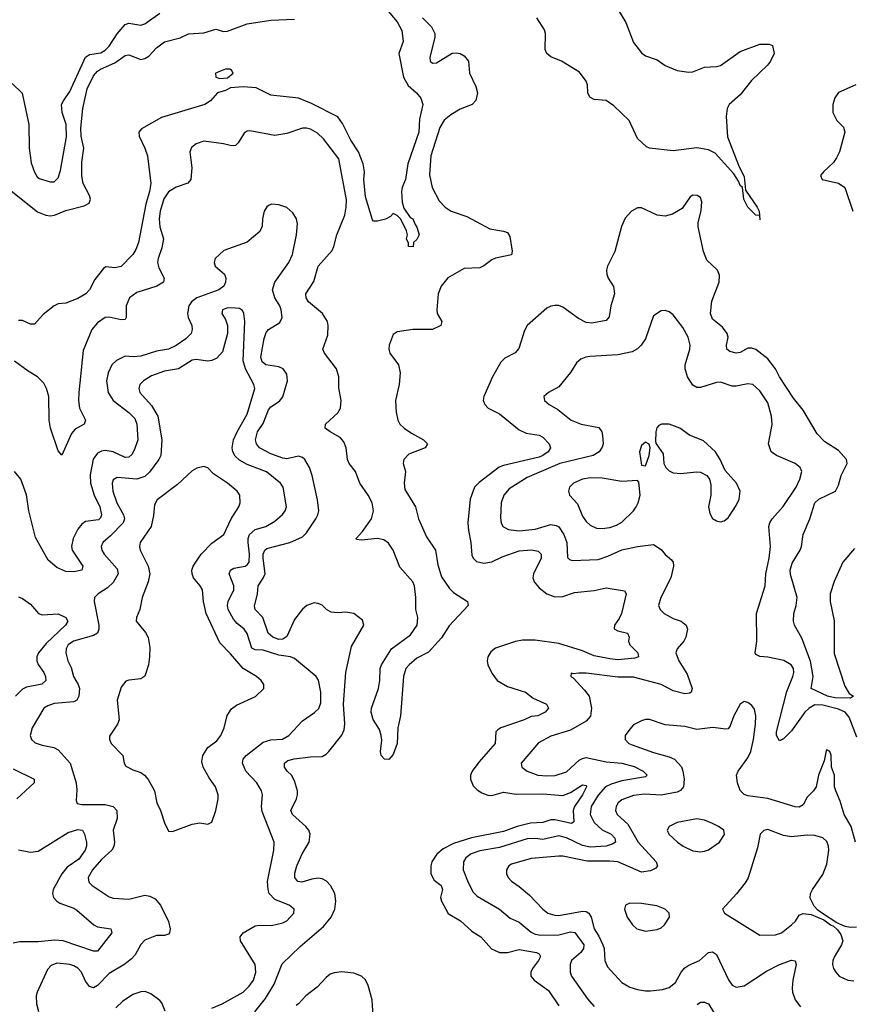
# Model space of a CAD drawing. Header units: inches. Extents: x 1843162 to 1959474, y 907081 to 1016326.
# Tile 147 of 256: x 1880876 to 1885099, y 971708 to 976701. Entities that reach past the tile are written whole.
import ezdxf

# ---------------------------------------------------------------- set-up
doc = ezdxf.new("R2010")
doc.units = ezdxf.units.IN
doc.header["$MEASUREMENT"] = 0
doc.layers.add('B8987', color=7, linetype='Continuous')

msp = doc.modelspace()

# ---------------------------------------------------------------- linework, layer by layer
at = {"layer": 'B8987', "color": 5}
for points, elevation in [([(1880837.7, 976377.7), (1880888.3, 976328.3), (1880922.2, 976170), (1880924.2, 976050), (1880934.5, 975974.5), (1880950, 975928.2), (1880963.8, 975903.8), (1880975.1, 975895.1), (1881030, 975879), (1881050, 975878.7), (1881070, 975898), (1881083.3, 975936.7), (1881113.5, 976106.5), (1881110.9, 976170), (1881091.3, 976230), (1881088.1, 976270), (1881097, 976290), (1881130, 976336.9), (1881210, 976510.1), (1881230, 976524.8), (1881287.2, 976532.8), (1881310, 976545.5), (1881330, 976566.8), (1881370, 976629.5), (1881410, 976675.8), (1881430, 976683.5), (1881490, 976672.5), (1881510, 976679.4), (1881586.3, 976733.7)], 480), ([(1882726.7, 976766.7), (1882790.6, 976690), (1882814.4, 976645.6), (1882821.1, 976590), (1882799.7, 976530), (1882822.8, 976410), (1882846.6, 976366.6), (1882888, 976330), (1882910, 976302.8), (1882921.3, 976270), (1882903.2, 976196.8), (1882900.9, 976130), (1882844, 975970), (1882832.1, 975890), (1882815.3, 975850), (1882811.7, 975830), (1882816, 975776), (1882824.9, 975744.9), (1882857, 975697), (1882870.3, 975690), (1882881.3, 975661.3), (1882890.7, 975649.3), (1882902, 975610), (1882890, 975586), (1882874, 975570), (1882871.6, 975548.4), (1882848, 975550), (1882847.3, 975567.3), (1882838, 975590), (1882842, 975610), (1882838, 975630), (1882808.9, 975688.9), (1882790, 975708), (1882770, 975718), (1882756.9, 975703.1), (1882731.1, 975688.9), (1882690, 975679), (1882670, 975679), (1882665.1, 975685.1), (1882630, 975802), (1882622, 975890), (1882625.1, 975930), (1882618.3, 975970), (1882594.8, 976030), (1882555.7, 976090), (1882513.8, 976173.8), (1882488.7, 976208.7), (1882355.6, 976275.6), (1882290, 976303), (1882150, 976318.4), (1882074.9, 976354.9), (1882010, 976360.4), (1881945.6, 976354.4), (1881918.9, 976341.1), (1881879.1, 976330), (1881843, 976290), (1881814.8, 976270), (1881594.5, 976205.5), (1881492.7, 976147.3), (1881480.4, 976130), (1881481.1, 976110), (1881510.3, 976050), (1881523.8, 976010), (1881540.7, 975870), (1881534.4, 975830), (1881515.1, 975764.8), (1881479, 975570), (1881465.1, 975534.9), (1881450, 975509.4), (1881390, 975449.4), (1881358.4, 975441.6), (1881313, 975447), (1881300.3, 975439.7), (1881256.2, 975383.8), (1881230.4, 975330), (1881210.5, 975310), (1881170, 975287.6), (1881110, 975263.7), (1881070, 975259), (1881050, 975249.2), (1880994.9, 975205.1), (1880950, 975156), (1880930, 975157), (1880890, 975175.1), (1880870, 975175.6)], 460), ([(1883910.8, 976750), (1883950, 976686.9), (1883990, 976584.4), (1884030, 976532.7), (1884050, 976517.8), (1884110, 976496.9), (1884149.1, 976469.1), (1884210, 976442.5), (1884270, 976434.2), (1884290, 976436.8), (1884350, 976460.5), (1884410, 976462.8), (1884430, 976467.9), (1884530, 976539.8), (1884630, 976576), (1884676.7, 976576.7), (1884694.8, 976570), (1884703.1, 976530), (1884683.7, 976490), (1884668.5, 976470), (1884587.6, 976392.4), (1884530, 976318.9), (1884474, 976270), (1884464.3, 976250), (1884459.8, 976210), (1884466.3, 976106.3), (1884522.2, 975962.2), (1884550, 975904), (1884556.7, 975836.7), (1884617.1, 975750), (1884626.8, 975730), (1884628.4, 975708.4)], 480), ([(1880832.8, 975832.8), (1880965.6, 975725.6), (1881008.9, 975708.9), (1881030, 975705.6), (1881051.4, 975708.6), (1881110, 975733.6), (1881202.9, 975757.1), (1881227.6, 975770), (1881234.6, 975790), (1881229.8, 975810), (1881198.2, 975870), (1881190, 975908.7), (1881190, 975978), (1881200.7, 976050), (1881187.4, 976110), (1881185.2, 976150), (1881196.4, 976250), (1881217.3, 976350), (1881250, 976415.6), (1881270, 976439.8), (1881285.1, 976450), (1881358.4, 976481.6), (1881410, 976519.1), (1881430, 976522), (1881490, 976499), (1881510, 976503.5), (1881530, 976515.9), (1881570, 976558.3), (1881610, 976588.8), (1881690, 976608.5), (1881731.1, 976628.9), (1881810, 976634.2), (1881870, 976652.2), (1881910, 976641.6), (1881930, 976641.7), (1882030, 976679.1), (1882150, 976698.8), (1882270, 976702.7)], 460), ([(1882919.6, 976710), (1882964.3, 976664.3), (1882980.7, 976630), (1882981.3, 976610), (1882956, 976510), (1882957.6, 976490), (1882970, 976479.5), (1882990, 976482.7), (1883070, 976530.3), (1883090, 976532.9), (1883110, 976528.9), (1883130, 976517.4), (1883151.6, 976490), (1883156.8, 976430), (1883190, 976362.7), (1883197.5, 976330), (1883190, 976291.6), (1883171.5, 976270), (1883110, 976246.3), (1883062.1, 976217.9), (1883029.3, 976190.7), (1883006.3, 976153.7), (1882961.8, 976010), (1882953.9, 975913.9), (1882967.8, 975850), (1883002.8, 975782.8), (1883034.4, 975750), (1883064.4, 975730), (1883143.2, 975703.2), (1883260.7, 975640.7), (1883330, 975628.4), (1883350, 975620.8), (1883361.3, 975601.3), (1883373.6, 975526.4), (1883370, 975508.6), (1883290, 975492.2), (1883270, 975483.7), (1883230, 975453), (1883210, 975443.2), (1883130, 975439.1), (1883047.9, 975392.1), (1883013.7, 975350), (1882998.2, 975310), (1882991.3, 975230), (1882994, 975210), (1883017, 975170), (1883011.6, 975150), (1882970.1, 975129.9), (1882870, 975130.5), (1882790, 975117.8), (1882770, 975103.5), (1882749.6, 975050.4), (1882748.1, 975030), (1882753.5, 975010), (1882796.6, 974950), (1882805.4, 974910), (1882800.8, 974850), (1882782.6, 974770), (1882785.5, 974710), (1882793.1, 974670), (1882804.7, 974650), (1882825.2, 974630), (1882863.2, 974603.2), (1882923.7, 974570), (1882944.4, 974550), (1882933, 974530), (1882850, 974496.8), (1882823.5, 974470), (1882821.4, 974450), (1882832.2, 974410), (1882825.5, 974350), (1882830, 974319), (1882883.9, 974230), (1882899.3, 974170), (1882939, 974079), (1882985.5, 974010), (1882996.4, 973936.4), (1883015.2, 973875.2), (1883055.9, 973815.9), (1883075.7, 973795.7), (1883146.7, 973750), (1883150.3, 973730), (1883053.6, 973626.4), (1883014.7, 973565.3), (1882950, 973493.7), (1882890, 973462.4), (1882850.6, 973429.4), (1882835, 973410), (1882823, 973370), (1882806.9, 973170), (1882793.2, 973110), (1882790.2, 973029.8), (1882770, 972975.3), (1882748.4, 972948.4), (1882726, 972950), (1882708.9, 972968.9), (1882705.2, 972990), (1882712.1, 973047.9), (1882709.8, 973070), (1882700.6, 973100.6), (1882668.2, 973151.8), (1882658.3, 973190), (1882660.2, 973210), (1882695.8, 973310), (1882701.9, 973350), (1882703.4, 973410), (1882710.6, 973430), (1882761.1, 973510), (1882858.5, 973581.5), (1882891.6, 973630), (1882895.9, 973670), (1882885.9, 973710), (1882885.9, 973770), (1882878.1, 973830), (1882870.7, 973850), (1882803.7, 973923.7), (1882770, 974011.1), (1882746.2, 974046.2), (1882722.3, 974062.3), (1882690, 974069.3), (1882610, 974061.5), (1882584.7, 974064.7), (1882582, 974070), (1882614.3, 974105.7), (1882659.8, 974170), (1882669.9, 974210), (1882663.9, 974250), (1882643.4, 974290), (1882600.4, 974350), (1882579, 974410), (1882546.4, 974450), (1882538.7, 974470), (1882532.5, 974530), (1882520.7, 974560.7), (1882501.5, 974581.5), (1882451.1, 974610), (1882425.6, 974630), (1882427.6, 974650), (1882490, 974707.2), (1882502.5, 974730), (1882506.8, 974770), (1882493.9, 974833.9), (1882494, 974890), (1882482.3, 974930), (1882421.3, 975010), (1882414, 975030), (1882438.6, 975101.4), (1882440.6, 975150), (1882436.5, 975170), (1882411.2, 975211.2), (1882340.6, 975270), (1882328.1, 975290), (1882326.4, 975310), (1882367.2, 975372.8), (1882390.3, 975450), (1882460.1, 975530), (1882468.9, 975550), (1882483.6, 975610), (1882524.9, 975710), (1882532.5, 975750), (1882533.6, 975786.4), (1882494.3, 975994.3), (1882416.5, 976096.5), (1882385.5, 976125.5), (1882350, 976145), (1882330, 976150.5), (1882309.6, 976150.4), (1882230, 976123.7), (1882170, 976113.9), (1882042.6, 976137.4), (1882030, 976135.8), (1882014.5, 976125.5), (1881984.1, 976075.9), (1881970, 976062.3), (1881950, 976061.4), (1881910, 976071.6), (1881810, 976084.1), (1881770, 976070.7), (1881747.7, 976052.3), (1881739.3, 976030), (1881748.4, 975950), (1881743.9, 975890), (1881728, 975872), (1881668.8, 975851.2), (1881630, 975827.2), (1881607.4, 975792.6), (1881588.5, 975730), (1881583.5, 975690), (1881586.3, 975650), (1881605.4, 975590), (1881596.7, 975543.3), (1881577.6, 975490), (1881575, 975470), (1881581.7, 975441.7), (1881608.7, 975390), (1881604.7, 975370), (1881571.3, 975350), (1881470, 975317), (1881431.9, 975290), (1881416.3, 975250), (1881415.2, 975190), (1881410, 975180.5), (1881390, 975178), (1881330, 975192.1), (1881310, 975190.5), (1881270, 975164), (1881241.6, 975130), (1881197.5, 975022.5), (1881175.7, 974810), (1881174.6, 974770), (1881179.8, 974730), (1881209.3, 974670), (1881202.8, 974650), (1881156.5, 974623.5), (1881138.1, 974601.9), (1881090, 974493.2), (1881070, 974515.1), (1881031.7, 974630), (1881025.3, 974670), (1881023, 974790), (1881011.6, 974830), (1880997.5, 974857.5), (1880965.8, 974890), (1880918.5, 974918.5), (1880850, 974969.2)], 480), ([(1884628.4, 975708.4), (1884610, 975709.2), (1884569.6, 975750), (1884548.7, 975790), (1884542.7, 975850), (1884530, 975859.5), (1884522.1, 975882.1), (1884498.6, 975918.6), (1884403, 976023), (1884370, 976041.4), (1884311.1, 976051.1), (1884190, 976035), (1884070, 976048.8), (1884055.3, 976055.3), (1884010, 976098.7), (1883966.6, 976190), (1883890, 976264.7), (1883850, 976291.7), (1883790, 976295.8), (1883768.6, 976308.6), (1883757.4, 976330), (1883755.5, 976370), (1883748.9, 976388.9), (1883715, 976435), (1883623.7, 976490), (1883570, 976511.6), (1883549.3, 976529.3), (1883541.1, 976550), (1883542.6, 976630), (1883537.8, 976650), (1883498.6, 976710)], 480), ([(1885117.4, 976370), (1885029.3, 976330.7), (1885010, 976303.7), (1885000.7, 976270), (1885000.2, 976230), (1885020.2, 976190), (1885055.1, 976155.1), (1885061.6, 976130), (1885034.3, 976030), (1885019.4, 976000.6), (1885003.7, 975976.3), (1884952.4, 975930), (1884937.1, 975910), (1884946.8, 975890), (1885030, 975871.4), (1885061.1, 975850), (1885102, 975730)], 520), ([(1885110, 974018.9), (1885050.7, 973949.3), (1885007.9, 973852.1), (1884987.5, 973790), (1884986.8, 973750), (1885007.4, 973652.6), (1885007.1, 973487.1), (1885060.7, 973320.7), (1885083.9, 973283.9), (1885104.9, 973270), (1885090, 973260.5), (1885010, 973261.3), (1884973.5, 973270), (1884889.9, 973309.9), (1884899.9, 973370), (1884887.3, 973447.3), (1884843.9, 973563.9), (1884806.8, 973630), (1884801.3, 973650), (1884802.8, 973690), (1884814.6, 973730), (1884819.9, 973770), (1884786.5, 973886.5), (1884783.7, 973910), (1884795, 973945), (1884834.7, 974010), (1884842.3, 974030), (1884850.4, 974090), (1884883.5, 974170), (1884909.5, 974250), (1884930, 974269), (1885014.7, 974310), (1885030, 974340.3), (1885042.1, 974390), (1885072.5, 974450), (1885069.3, 974470), (1885030, 974516), (1884960.4, 974560.4), (1884920.5, 974600.5), (1884850, 974720.9), (1884800.7, 974780.7), (1884729.9, 974889.9), (1884709.9, 974930), (1884670, 974981.2), (1884610, 975028.5), (1884590, 975034.6), (1884570, 975034.4), (1884530, 975013.7), (1884510, 975009.9), (1884477.4, 975017.4), (1884462, 975030), (1884461.3, 975050), (1884469.9, 975090), (1884463.9, 975110), (1884441, 975141), (1884390, 975182.8), (1884379.5, 975210), (1884386, 975274), (1884424, 975370), (1884425.6, 975405.6), (1884415.1, 975430), (1884361.5, 975481.5), (1884344.6, 975524.6), (1884317.2, 975650), (1884316.8, 975670), (1884332.7, 975732.7), (1884336.6, 975776.6), (1884330, 975798.4), (1884312.7, 975810), (1884290, 975811.1), (1884277.2, 975802.8), (1884236.5, 975743.5), (1884186.3, 975713.7), (1884150, 975705.2), (1884110, 975708.7), (1884030, 975746.2), (1884010, 975746.8), (1883978.7, 975730), (1883946.2, 975693.8), (1883928.5, 975651.5), (1883894.5, 975525.5), (1883857.3, 975450), (1883852.6, 975430), (1883853.8, 975410), (1883861.5, 975390), (1883887.5, 975347.5), (1883893, 975310), (1883874.2, 975250), (1883866.7, 975193.3), (1883850, 975174.7), (1883777.8, 975162.2), (1883750, 975165.3), (1883710, 975185.8), (1883630, 975242.4), (1883610, 975250.7), (1883590, 975251.9), (1883570, 975248.3), (1883550, 975237.4), (1883450, 975149.6), (1883436, 975124), (1883407.5, 975032.5), (1883389.2, 975010.8), (1883335.8, 974984.2), (1883315.9, 974964.1), (1883273.8, 974890), (1883230.3, 974790), (1883227, 974770), (1883234.4, 974750), (1883252.7, 974730), (1883310, 974702), (1883410, 974620.6), (1883444.2, 974604.2), (1883510, 974593.8), (1883530, 974583.6), (1883561.5, 974550), (1883567.9, 974530), (1883557.2, 974510), (1883530.2, 974490), (1883510, 974481.5), (1883330, 974439.9), (1883308.6, 974431.4), (1883205.7, 974354.3), (1883182.6, 974330), (1883160.2, 974270), (1883148.6, 974150), (1883151.8, 974110), (1883164.6, 974050), (1883170, 973984.9), (1883175.5, 973970), (1883192.7, 973952.7), (1883230, 973944), (1883270, 973952.2), (1883322.7, 973977.3), (1883410, 974006.5), (1883472.2, 974012.2), (1883506.1, 974006.1), (1883520.6, 973990), (1883521.1, 973970), (1883482, 973890), (1883479.3, 973870), (1883485.6, 973850), (1883510, 973819.2), (1883549, 973790), (1883590, 973774.8), (1883630, 973776.1), (1883690, 973796.6), (1883790, 973805.6), (1883850, 973819.7), (1883944.4, 973804.4), (1883951.6, 973790), (1883927.7, 973690), (1883916.7, 973663.3), (1883892.2, 973630), (1883891.6, 973611.6), (1883910, 973601), (1883959.3, 973590), (1883967.7, 973570), (1883964.5, 973550), (1883971.2, 973530), (1884011.9, 973490), (1884014.6, 973470), (1883996.6, 973463.4), (1883910, 973455.3), (1883870, 973458.8), (1883790, 973474.4), (1883730, 973499.6), (1883610, 973537.1), (1883490, 973554.8), (1883426.5, 973553.5), (1883390, 973547.9), (1883290, 973514), (1883265.4, 973494.6), (1883250.9, 973469.1), (1883247.8, 973450), (1883250.9, 973430), (1883270, 973387.7), (1883296.9, 973350), (1883350, 973319.2), (1883441.3, 973290), (1883479.5, 973259.5), (1883547.3, 973230), (1883557.6, 973210), (1883540.4, 973190), (1883504, 973170), (1883470, 973167.3), (1883435.5, 973150), (1883316.4, 973110), (1883300.6, 973099.4), (1883291.6, 973090), (1883288, 973030), (1883204.2, 972935.8), (1883170.1, 972890), (1883162.3, 972870), (1883161.7, 972850), (1883176.1, 972816.1), (1883195.8, 972795.8), (1883220.1, 972780.1), (1883250, 972768.3), (1883270, 972767), (1883330, 972783.5), (1883394.1, 972774.1), (1883530, 972775.4), (1883630, 972766.3), (1883670, 972781.4), (1883730, 972820.6), (1883750, 972817.3), (1883751.1, 972810), (1883730.9, 972770), (1883689.7, 972710), (1883682.9, 972690), (1883686.3, 972633.7), (1883675.4, 972624.6), (1883590, 972643.5), (1883570, 972643), (1883530, 972629.9), (1883466, 972626), (1883399.1, 972610), (1883330, 972584.8), (1883167.4, 972552.6), (1883076.8, 972523.2), (1883023.1, 972496.9), (1882991.4, 972468.6), (1882966.6, 972430), (1882960.9, 972410), (1882961.7, 972370), (1882977.8, 972337.8), (1883014, 972310), (1883021, 972290), (1883010.8, 972250), (1883014.6, 972230), (1883048.7, 972168.7), (1883111.2, 972131.2), (1883170, 972079), (1883215.3, 972050), (1883268.9, 971988.9), (1883310, 971970.2), (1883350, 971971), (1883410, 971985.4), (1883497.3, 971970), (1883510, 971963.1), (1883517.6, 971950), (1883508.1, 971930), (1883477.2, 971890), (1883468.3, 971870), (1883468.3, 971850), (1883484.9, 971830), (1883557.9, 971777.9), (1883610, 971700.2)], 520), ([(1882068.5, 971670), (1882122.6, 971737.4), (1882166.1, 971810), (1882207, 971913), (1882298.5, 972001.5), (1882416.9, 972103.1), (1882455.8, 972150), (1882473.9, 972190), (1882479, 972230), (1882474.2, 972270), (1882452.9, 972310), (1882432.4, 972332.4), (1882410, 972344), (1882390, 972348.2), (1882357, 972343), (1882306.5, 972326.5), (1882287.2, 972330), (1882271.6, 972350), (1882272.1, 972372.1), (1882281.6, 972410), (1882308.7, 972471.3), (1882344, 972530), (1882349.1, 972570), (1882341.7, 972590), (1882326.9, 972610), (1882259.3, 972670), (1882251.6, 972690), (1882279, 972750), (1882285.5, 972770), (1882285.5, 972790), (1882270, 972840.5), (1882254.9, 972870), (1882232.3, 972890), (1882218.9, 972910), (1882219.3, 972930), (1882236.6, 972943.4), (1882267.1, 972952.9), (1882350, 972963.3), (1882410, 972963.8), (1882430, 972975.5), (1882443.8, 972990), (1882510, 973073.1), (1882520.8, 973099.2), (1882525.4, 973130), (1882518.2, 973230), (1882530.4, 973390), (1882558.1, 973521.9), (1882621.1, 973630), (1882615, 973655), (1882570, 973689.7), (1882530, 973696.8), (1882490, 973692.8), (1882456.2, 973696.2), (1882431.5, 973710), (1882410, 973731.1), (1882390, 973741), (1882370, 973742.8), (1882332.2, 973730), (1882310, 973711.6), (1882270, 973658.7), (1882230, 973572.7), (1882210, 973559.1), (1882190, 973558.3), (1882160.2, 973570), (1882135.7, 973590), (1882108.6, 973668.6), (1882069.8, 973710), (1882066, 973726), (1882081.4, 973790), (1882084.6, 973830), (1882111.1, 973868.9), (1882120.1, 973890), (1882110.7, 973970), (1882110.9, 973990), (1882118.7, 974010), (1882130, 974018.7), (1882245.1, 974050), (1882310, 974078.8), (1882330, 974099.3), (1882377.4, 974170), (1882388.5, 974190), (1882392.9, 974210), (1882386.1, 974266.1), (1882359.6, 974390), (1882344.9, 974430), (1882321.8, 974470), (1882310, 974481), (1882290, 974487.3), (1882230, 974474.6), (1882210, 974476.7), (1882150, 974498.5), (1882091.4, 974530), (1882076.5, 974550), (1882072.2, 974570), (1882081.8, 974610), (1882110, 974652.3), (1882137.6, 974722.4), (1882150, 974738), (1882194.1, 974765.9), (1882210, 974787.7), (1882234.6, 974870), (1882230, 974903), (1882212.2, 974930), (1882190, 974940.2), (1882124, 974950), (1882105.4, 974965.4), (1882098.8, 974990), (1882115.9, 975084.1), (1882126.1, 975113.9), (1882138.4, 975130), (1882194.7, 975165.3), (1882207, 975190), (1882202.8, 975230), (1882195.3, 975250), (1882169.5, 975290), (1882158.5, 975330), (1882169.9, 975370), (1882241.4, 975470), (1882258.9, 975510), (1882279.6, 975610), (1882285.6, 975665.6), (1882280.3, 975690), (1882261.8, 975721.8), (1882230, 975748.4), (1882190, 975761.8), (1882154.8, 975765.2), (1882140.4, 975759.6), (1882128.7, 975751.3), (1882115.3, 975730), (1882107.1, 975690), (1882106.3, 975653.7), (1882093.5, 975626.5), (1882030, 975572.5), (1881910.4, 975530), (1881867.6, 975490), (1881861.3, 975470), (1881868, 975450), (1881915, 975410), (1881920.9, 975390), (1881918.9, 975370), (1881910.7, 975350), (1881886.2, 975330), (1881774.2, 975290), (1881747.1, 975270), (1881734.2, 975250), (1881726.4, 975210), (1881730.2, 975190), (1881748, 975150), (1881750.2, 975130), (1881744.7, 975110), (1881718.5, 975081.5), (1881670, 975048.8), (1881630, 975029.9), (1881570, 975019.7), (1881490, 974994), (1881451.4, 974991.4), (1881410, 974995.2), (1881366.8, 974973.2), (1881342.7, 974950), (1881324.4, 974910), (1881315.8, 974870), (1881325.2, 974810), (1881350, 974768.8), (1881428.8, 974708.8), (1881459, 974679), (1881469.1, 974650), (1881475.2, 974570), (1881458.7, 974521.3), (1881444.3, 974495.7), (1881430, 974481.8), (1881410, 974479.9), (1881350, 974509.4), (1881310, 974516.5), (1881290, 974513.5), (1881270, 974502.1), (1881247.6, 974472.4), (1881233.1, 974393.1), (1881234.7, 974350), (1881252.7, 974290), (1881281.3, 974230), (1881290.1, 974189.9), (1881285.6, 974174.4), (1881275.2, 974164.8), (1881210, 974155.5), (1881190, 974142.5), (1881170, 974116.5), (1881147.5, 974070), (1881138.7, 974030), (1881141.3, 974010), (1881196.3, 973930), (1881190, 973909), (1881150, 973901.6), (1881110, 973903), (1881063.2, 973923.2), (1881019.2, 973959.2), (1880955.1, 974075.1), (1880921.3, 974210), (1880910, 974291.3), (1880880.7, 974370), (1880848.6, 974410)], 520), ([(1884628.4, 975708.4), (1884630, 975686)], 480), ([(1881850, 971687.4), (1881902.2, 971710), (1882009.8, 971770), (1882040.4, 971799.6), (1882060.8, 971830), (1882073.2, 971870), (1882069.9, 971910), (1881995.1, 972030), (1881994.2, 972050), (1882008.6, 972070), (1882070, 972105), (1882090, 972108.4), (1882153.1, 972106.9), (1882210, 972121.2), (1882230, 972130.3), (1882266.3, 972170), (1882267.8, 972190), (1882242.4, 972210), (1882170, 972238.9), (1882141.1, 972270), (1882135.2, 972290), (1882133.4, 972330), (1882165, 972490), (1882166, 972530), (1882105.2, 972685.2), (1882101.7, 972710), (1882106.5, 972770), (1882102.3, 972790), (1882078.5, 972830), (1882021.9, 972890), (1882005.4, 972930), (1882009, 972950), (1882024.5, 972970), (1882110, 973036.3), (1882150, 973049), (1882208.3, 973051.7), (1882240.5, 973070), (1882310, 973144.9), (1882371.9, 973188.1), (1882392.5, 973207.5), (1882403.8, 973236.2), (1882402.4, 973290), (1882390.6, 973350.6), (1882378.9, 973370), (1882270, 973462), (1882249.9, 973469.9), (1882190, 973477.5), (1882110, 973502.9), (1882070, 973505.5), (1882053.7, 973513.7), (1882028.7, 973588.7), (1882013.6, 973610), (1881978.5, 973638.5), (1881960.2, 973660.2), (1881933.9, 973710), (1881929.2, 973730), (1881932.7, 973750), (1881962.7, 973810), (1881961.9, 973830), (1881938, 973890), (1881944.7, 973910), (1881961.3, 973918.7), (1882018.9, 973930), (1882030, 973936), (1882040.2, 973950), (1882041.8, 973990), (1882033.8, 974050), (1882034.3, 974070), (1882041.3, 974090), (1882070, 974115.9), (1882123.6, 974130), (1882170, 974156.9), (1882208.3, 974191.7), (1882221.7, 974210), (1882228.4, 974230), (1882211.9, 974330), (1882198.9, 974350), (1882127.2, 974407.1), (1882030, 974445.4), (1881990, 974467.5), (1881968.1, 974488.1), (1881956.5, 974510), (1881953.8, 974530), (1881960.7, 974570), (1881978.3, 974610), (1882030, 974700.2), (1882069, 974830), (1882064.1, 974850), (1882020.7, 974930), (1882009.9, 974970), (1882018, 975170), (1882012.8, 975210), (1882005.3, 975225.3), (1881990, 975235.8), (1881970, 975238.5), (1881930, 975239.1), (1881904.4, 975230), (1881900.4, 975210), (1881920, 975180), (1881930.4, 975150), (1881930.3, 975110), (1881903.7, 975016.3), (1881875.6, 974984.4), (1881850, 974972.9), (1881830, 974969.9), (1881770, 974977), (1881750, 974974.3), (1881681.7, 974930), (1881610, 974918.4), (1881544.8, 974895.2), (1881503.7, 974870), (1881484.2, 974850), (1881479.6, 974830), (1881485.2, 974810), (1881543.7, 974743.7), (1881575.5, 974690), (1881596.6, 974570), (1881592, 974490), (1881582.1, 974470), (1881534.3, 974405.7), (1881510, 974383.4), (1881469.9, 974369.9), (1881370, 974379), (1881350, 974367.3), (1881344.6, 974350), (1881347.9, 974310), (1881368.3, 974250), (1881401.6, 974190), (1881407.7, 974170), (1881400.7, 974150), (1881337, 974083), (1881297.2, 974050), (1881288.2, 974030), (1881292.2, 974010), (1881303.5, 973990), (1881370, 973916.5), (1881375.1, 973890), (1881350, 973846.2), (1881320.2, 973819.8), (1881274, 973790), (1881255.8, 973770), (1881253.4, 973750), (1881277.3, 973630), (1881277.5, 973610), (1881270.7, 973589.3), (1881250, 973578.7), (1881148.9, 973550), (1881122.2, 973530), (1881111.1, 973510), (1881109.3, 973490), (1881120.2, 973450), (1881135.9, 973415.9), (1881148.8, 973370), (1881172.7, 973330), (1881178.9, 973310), (1881175.5, 973270), (1881164.6, 973250), (1881150, 973241.1), (1881050, 973232.3), (1881017.9, 973222.1), (1880997.6, 973210), (1880938, 973110), (1880928.4, 973070), (1880934.9, 973050), (1880954.2, 973034.2), (1880990, 973021.1), (1881049.4, 973009.4), (1881070, 972998.5), (1881131, 972931), (1881161.3, 972830), (1881164.8, 972795.2), (1881161.6, 972741.6), (1881166.4, 972726.4), (1881190, 972720.3), (1881310, 972721.2), (1881350.1, 972710.1), (1881367.5, 972690), (1881370.1, 972650), (1881350.2, 972590), (1881355.8, 972530), (1881352.6, 972507.4), (1881343.2, 972490), (1881290, 972442.8), (1881244.6, 972390), (1881223.6, 972350), (1881227, 972327), (1881243.1, 972310), (1881330, 972252), (1881350, 972245.2), (1881430, 972240.2), (1881510, 972260.7), (1881536.4, 972256.4), (1881562, 972242), (1881590.3, 972210.2), (1881630, 972127.3), (1881639.5, 972090), (1881634.9, 972070), (1881630, 972063.7), (1881610, 972056.2), (1881570, 972056.9), (1881510, 972033.5), (1881490, 972011.3), (1881460.6, 971959.4), (1881442.4, 971937.6), (1881408.4, 971911.6), (1881330, 971863.7), (1881270, 971803.9), (1881250, 971792.1), (1881230, 971798.3), (1881210, 971825.1), (1881188.3, 971870), (1881170, 971890.6), (1881150, 971903.4), (1881130, 971909.9), (1881064.3, 971915.7), (1881035.5, 971904.5), (1881016.6, 971883.4), (1880965, 971770), (1880959.8, 971750), (1880960.8, 971710), (1880971.8, 971671.8)], 540), ([(1885122.2, 973062.2), (1885083.4, 973163.4), (1885062.3, 973190), (1885030, 973203.8), (1884950, 973225), (1884910, 973226.7), (1884880.6, 973210), (1884859, 973190), (1884790, 973095.2), (1884750, 973054.2), (1884730, 973043.6), (1884715.1, 973070), (1884714.3, 973090), (1884766.7, 973293.3), (1884798, 973370), (1884802.8, 973390), (1884801.5, 973410), (1884789.7, 973430), (1884751.1, 973451.1), (1884670, 973468.1), (1884630, 973471.1), (1884610, 973480.9), (1884606.8, 973490), (1884615.3, 973550), (1884613.3, 973690), (1884657, 973830), (1884660.3, 973890), (1884677.1, 973970), (1884683.5, 974030), (1884676.1, 974130), (1884681.4, 974150), (1884693.3, 974170), (1884748.1, 974231.9), (1884814.6, 974330), (1884833.1, 974370), (1884842.6, 974410), (1884835.1, 974430), (1884810, 974449.7), (1884714.5, 974490), (1884687.1, 974510), (1884674.5, 974550), (1884692.4, 974647.6), (1884689, 974690), (1884670, 974758), (1884630, 974818), (1884594.7, 974850), (1884570, 974854.8), (1884510, 974841.5), (1884490, 974841.5), (1884430, 974862.4), (1884410, 974860.2), (1884330, 974835.5), (1884310, 974835.6), (1884290, 974847.1), (1884263.9, 974890), (1884250.8, 974930), (1884251, 974951), (1884275.9, 975030), (1884276.8, 975050), (1884267.3, 975090), (1884240, 975140), (1884190, 975203.6), (1884170, 975219.7), (1884150, 975226.3), (1884130, 975224.2), (1884090, 975199.5), (1884050, 975082.7), (1884028.5, 975050), (1884009.2, 975030.8), (1883982.8, 975017.2), (1883910, 975000.8), (1883767, 974993), (1883747.3, 974990), (1883721.4, 974978.6), (1883699.6, 974960.4), (1883669.2, 974910.8), (1883610, 974838.4), (1883558.8, 974810), (1883534.8, 974790), (1883537.3, 974770), (1883560.7, 974750), (1883604.8, 974724.8), (1883672.4, 974670), (1883724, 974650), (1883812.6, 974632.6), (1883827.9, 974610), (1883832.3, 974592.3), (1883835.2, 974550), (1883830, 974532.3), (1883814.7, 974510), (1883784.6, 974490), (1883615.8, 974450), (1883450, 974378.9), (1883358.7, 974321.3), (1883332, 974290), (1883318.5, 974250), (1883314.8, 974174.8), (1883318, 974150), (1883326.3, 974130), (1883355.1, 974115.1), (1883410, 974108.4), (1883490, 974117.5), (1883570, 974140.8), (1883596.5, 974136.5), (1883610, 974129.2), (1883635.9, 974090), (1883650.9, 974050), (1883654.3, 973974.3), (1883663.8, 973963.8), (1883678.7, 973958.7), (1883810, 973963.5), (1883859.8, 973980.2), (1883930, 974012.1), (1884009, 974029), (1884090, 974038.9), (1884130, 974014), (1884150, 973988.9), (1884182, 973962), (1884190.4, 973950), (1884192, 973930), (1884178.2, 973870), (1884127.9, 973770), (1884115.3, 973730), (1884124.4, 973710), (1884144.4, 973690), (1884190, 973664.7), (1884231, 973650), (1884256, 973630), (1884262.8, 973610), (1884254, 973570), (1884243.8, 973550), (1884210.4, 973510), (1884204, 973490), (1884219.7, 973450), (1884261.8, 973381.8), (1884286.5, 973310), (1884281.7, 973290), (1884275.1, 973284.9), (1884250, 973282.4), (1884190, 973297.1), (1884129.7, 973330), (1883990, 973366.7), (1883910, 973366.8), (1883750, 973386.4), (1883712.3, 973387.7), (1883683.1, 973383.1), (1883672.7, 973387.3), (1883671, 973370), (1883683.1, 973363.1), (1883740.8, 973300.8), (1883763.6, 973270), (1883776.3, 973210), (1883771.2, 973168.8), (1883750, 973143.5), (1883670, 973098.4), (1883570, 973068.3), (1883506.9, 973033.1), (1883418.7, 972930), (1883423.1, 972910), (1883450.4, 972890), (1883504, 972870), (1883550, 972865.9), (1883592.1, 972867.9), (1883650, 972886), (1883714.2, 972945.8), (1883730, 972954.8), (1883750, 972958.7), (1883850, 972937.7), (1883930, 972930.5), (1883993.1, 972913.1), (1884038, 972890), (1884058, 972870), (1884050, 972861.5), (1883930, 972840.6), (1883876, 972824), (1883847.4, 972810), (1883810, 972768.5), (1883774.7, 972710), (1883770.1, 972670), (1883789.6, 972630), (1883830, 972591.7), (1883875.9, 972570), (1883895.3, 972550), (1883897.6, 972530), (1883881, 972519), (1883850.5, 972510), (1883770, 972504.6), (1883730, 972512.8), (1883650, 972551.6), (1883610, 972561.5), (1883530, 972544.2), (1883490, 972548.6), (1883450, 972546.7), (1883310, 972503.7), (1883210, 972485.3), (1883165.2, 972470), (1883139.2, 972450), (1883127.3, 972430), (1883125, 972390), (1883150, 972325.5), (1883175.6, 972275.6), (1883196.3, 972256.3), (1883309.5, 972189.5), (1883364, 972144), (1883410, 972124.6), (1883470, 972073.9), (1883490, 972063.5), (1883518.6, 972058.6), (1883610, 972060.6), (1883670, 972075.4), (1883692.5, 972072.5), (1883737.3, 972010), (1883736.2, 971990), (1883722.8, 971970), (1883674.4, 971930), (1883668, 971910), (1883667.9, 971870), (1883675.2, 971850), (1883755.3, 971735.3), (1883790, 971696.9)], 540), ([(1880870, 973774.5), (1880890, 973766.4), (1880930, 973736.9), (1880970.3, 973690), (1880990, 973682.6), (1881070, 973687.8), (1881108.9, 973670), (1881120.3, 973650), (1881107.3, 973630), (1881010, 973537.7), (1880971.7, 973490), (1880962.8, 973470), (1880962.8, 973450), (1880970, 973430.2), (1880997.8, 973390), (1881006.6, 973370), (1881007.5, 973350), (1880988.5, 973331.5), (1880910, 973315.1), (1880890, 973305.6), (1880855, 973270)], 520), ([(1885115.7, 972530), (1885093.2, 972610), (1885057.3, 972670), (1885037.3, 972737.3), (1885015.1, 972790), (1885009.6, 972810), (1885009.6, 972870), (1884994.5, 972910), (1884991.9, 972971.9), (1884986, 972990), (1884970, 972998), (1884967.5, 972992.5), (1884956.8, 972943.2), (1884928, 972870), (1884916.3, 972810), (1884903, 972790), (1884870, 972758.4), (1884850, 972719.1), (1884830, 972707.8), (1884810, 972709.2), (1884670, 972751.6), (1884570, 972764.7), (1884550, 972771.8), (1884530, 972791.3), (1884516.1, 972830), (1884512.3, 972870), (1884519.8, 972890), (1884570, 972957), (1884584.4, 972990), (1884598.6, 973050), (1884607.6, 973127.6), (1884609.8, 973170), (1884603.9, 973203.9), (1884590, 973223.6), (1884570, 973237.4), (1884550, 973243), (1884530, 973229.5), (1884499, 973170), (1884479.4, 973120.6), (1884470, 973105.2), (1884457.1, 973102.9), (1884391.8, 973111.8), (1884310, 973100.8), (1884250, 973116.8), (1884150, 973124.4), (1884070, 973152.7), (1884050, 973152.7), (1884030, 973145.6), (1883990, 973124.2), (1883970, 973103.6), (1883947.2, 973070), (1883946.7, 973050), (1883966.4, 973030), (1883982.9, 973022.9), (1884090, 972984.3), (1884170, 972962.7), (1884198, 972950), (1884232, 972912), (1884240.2, 972890), (1884246.4, 972850), (1884242.3, 972810), (1884227.8, 972792.2), (1884210, 972783.2), (1884130, 972769), (1884047.4, 972772.6), (1883990, 972766.6), (1883930, 972745), (1883911.4, 972730), (1883901.1, 972710), (1883897.2, 972690), (1883907.1, 972670), (1883961.1, 972621.1), (1884013.8, 972530), (1884104.4, 972430), (1884111.8, 972410), (1884102.2, 972397.8), (1884075.1, 972384.9), (1884030, 972378.1), (1883910, 972429.4), (1883870, 972433.7), (1883753.5, 972433.5), (1883630, 972458.6), (1883610, 972458.5), (1883470, 972447.4), (1883370, 972418.7), (1883357, 972410), (1883345.5, 972390), (1883344.4, 972370), (1883353.1, 972350), (1883370, 972331.8), (1883410, 972304.9), (1883461.5, 972261.5), (1883529.2, 972190), (1883555.3, 972170), (1883590, 972159.1), (1883610, 972157.9), (1883730, 972179.4), (1883750, 972177.6), (1883763.2, 972170), (1883774.7, 972150), (1883789, 972090), (1883813.6, 972053.6), (1883834, 972010), (1883839.8, 971990), (1883843.8, 971930), (1883857.3, 971897.3), (1883930, 971818), (1883970, 971795.2), (1884010, 971782), (1884050, 971775.4), (1884076.1, 971776.1), (1884137, 971783), (1884170, 971792.4), (1884201.6, 971818.4), (1884231.4, 971870), (1884250, 971892.8), (1884270, 971906.4), (1884323.9, 971930), (1884370.2, 971970.2), (1884390, 971973.7), (1884410, 971960.9), (1884471.9, 971831.9), (1884490, 971804.4), (1884510, 971794.6), (1884550, 971802.2), (1884663.7, 971876.3), (1884730, 971910.1), (1884790, 971932.2), (1884808.8, 971928.8), (1884814.2, 971910), (1884797.4, 971830), (1884794.8, 971790), (1884795.8, 971770), (1884809.3, 971730), (1884835.7, 971695.7)], 560), ([(1880841.8, 972901.8), (1880948.7, 972850), (1880948.9, 972830), (1880861.3, 972750)], 520), ([(1880870, 972491.6), (1880930, 972479.8), (1880970, 972484.2), (1881121.1, 972578.9), (1881170, 972593.4), (1881193.6, 972590), (1881204.7, 972570), (1881214.1, 972530), (1881214.4, 972510), (1881207.8, 972490), (1881175.8, 972444.2), (1881116.8, 972403.2), (1881090, 972369.8), (1881045.9, 972290), (1881042.2, 972270), (1881047.3, 972250), (1881063.6, 972230), (1881079.8, 972219.8), (1881150, 972195.3), (1881165.8, 972185.8), (1881251.5, 972110), (1881270, 972101), (1881338, 972090), (1881343.6, 972070), (1881270, 971977.6), (1881250, 971977.8), (1881096.9, 972030), (1881053.7, 972033.7), (1880970, 972024.9), (1880876.3, 972023.7), (1880842.6, 972017.4)], 520), ([(1885120.7, 972099.3), (1885090, 972097.7), (1885062.5, 972102.5), (1885021.5, 972121.5), (1884947.8, 972167.8), (1884924.7, 972184.7), (1884906.2, 972206.2), (1884886, 972246), (1884887.8, 972270), (1884896.8, 972290), (1884950, 972366), (1884970, 972418.8), (1884981, 972490), (1884979.1, 972510), (1884970, 972533.3), (1884950, 972552.3), (1884910, 972564.5), (1884870, 972566), (1884790, 972557.1), (1884750, 972564.5), (1884670, 972593.5), (1884650, 972589.6), (1884632.4, 972570), (1884618.3, 972501.7), (1884570.3, 972349.7), (1884556.3, 972323.7), (1884512.5, 972267.5), (1884441, 972190), (1884451, 972170), (1884630, 972058.4), (1884710, 972059.6), (1884739.5, 972070), (1884791.3, 972110), (1884811.1, 972130), (1884830, 972159.3), (1884850, 972169), (1884890, 972163.5), (1884955.3, 972135.3), (1884988.5, 972110), (1885003.7, 972103.7), (1885024.7, 972084.7), (1885040.9, 972060.9), (1885050.4, 972030), (1885044.9, 972010), (1885008.7, 971950), (1885001.3, 971930), (1884999.3, 971910), (1885003.8, 971890), (1885014.9, 971870), (1885033.4, 971850), (1885076, 971830), (1885106.3, 971826.3)], 580), ([(1882667.9, 971650), (1882662.8, 971730), (1882643.8, 971803.8), (1882630, 971831.2), (1882610, 971850.9), (1882570, 971865.8), (1882510, 971871.8), (1882470, 971866.8), (1882450, 971859.9), (1882430, 971843.9), (1882385.1, 971794.9), (1882327.2, 971750), (1882290, 971709.8), (1882277.5, 971702.5)], 520), ([(1881613.2, 971673.2), (1881595.9, 971715.9), (1881587.2, 971727.3), (1881541.1, 971761.1), (1881512, 971772), (1881490, 971771.3), (1881450, 971757.8), (1881397.9, 971722.1), (1881363.5, 971690)], 560), ([(1884313, 971707), (1884330, 971718.4), (1884350, 971719.2), (1884370, 971709.3), (1884406.6, 971650)], 540)]:
    msp.add_lwpolyline(points, dxfattribs=dict(at, elevation=elevation))
for points, elevation in [([(1881941.2, 976450), (1881918.8, 976450), (1881868.9, 976430), (1881870, 976408.6), (1881890, 976402.7), (1881930, 976406.5), (1881958.3, 976430), (1881950, 976444.5)], 460), ([(1884170, 974649.6), (1884130.5, 974649.5), (1884118, 974642), (1884108.4, 974631.6), (1884102, 974610), (1884101.4, 974561.4), (1884104.7, 974550), (1884139.2, 974499.2), (1884143.6, 974450), (1884152.7, 974430), (1884170, 974412.7), (1884190, 974403.2), (1884230, 974399.6), (1884308.4, 974408.4), (1884330, 974405.5), (1884361, 974390), (1884374.8, 974370), (1884381.4, 974341.4), (1884382.4, 974290), (1884370.4, 974230), (1884376.4, 974196.4), (1884390, 974171), (1884410, 974158.8), (1884430, 974154.8), (1884450, 974158.8), (1884470, 974174), (1884510, 974237.3), (1884526, 974270), (1884531.2, 974310), (1884511.5, 974350), (1884454.7, 974414.7), (1884429.5, 974470), (1884404.5, 974510), (1884344.8, 974564.8), (1884273.6, 974593.6), (1884224, 974630)], 560), ([(1884050, 974559), (1884030, 974542), (1884020.5, 974510), (1884030, 974442), (1884050, 974438), (1884069.3, 974490), (1884074, 974530), (1884069, 974549)], 560), ([(1881810, 974434.7), (1881773.5, 974426.5), (1881750, 974412.3), (1881676.2, 974343.8), (1881573.6, 974266.4), (1881559.6, 974240.4), (1881554, 974186), (1881541.7, 974130), (1881486, 974050), (1881482.8, 974030), (1881486, 974010), (1881527.7, 973930), (1881534.9, 973890), (1881528, 973850), (1881497.3, 973770), (1881485.2, 973710), (1881467.6, 973670), (1881467.2, 973650), (1881513.6, 973593.6), (1881527.7, 973567.7), (1881536.5, 973516.5), (1881534.7, 973470), (1881528.2, 973430), (1881510, 973372.3), (1881490, 973358), (1881430, 973352), (1881414.2, 973345.8), (1881390, 973316), (1881370.3, 973250), (1881379.6, 973150), (1881372.1, 973127.9), (1881331.8, 973068.2), (1881331.6, 973050), (1881340.3, 973030), (1881398, 972970), (1881405.3, 972930), (1881414.7, 972914.7), (1881450, 972896), (1881490, 972883.2), (1881509.4, 972869.4), (1881527.9, 972847.9), (1881558.7, 972790), (1881571, 972730), (1881590.2, 972690), (1881610, 972628), (1881630, 972585.5), (1881650, 972584), (1881750, 972622), (1881790, 972627.3), (1881830, 972621), (1881850, 972632), (1881870, 972691.3), (1881882.6, 972750), (1881882.6, 972770), (1881869.7, 972810), (1881836.6, 972856.6), (1881806.9, 972910), (1881799.4, 972939.4), (1881804.7, 972970), (1881830.6, 973009.4), (1881875.4, 973044.6), (1881896, 973070), (1881912.1, 973110), (1881927.7, 973172.3), (1881950, 973206), (1881976.1, 973223.9), (1882071.8, 973268.2), (1882114, 973310), (1882113.3, 973330), (1882099.7, 973350), (1882076.9, 973370), (1882010, 973409.8), (1881945.5, 973485.5), (1881890, 973541.1), (1881821.6, 973690), (1881807.6, 973750), (1881802.3, 973810), (1881791.6, 973830), (1881757.7, 973870), (1881749.8, 973890), (1881749.1, 973910), (1881755.2, 973930), (1881796.3, 973990), (1881850, 974046.2), (1881910.8, 974090), (1881948.6, 974170), (1881987.1, 974230), (1881994, 974250), (1881991.9, 974290), (1881978.3, 974310), (1881930, 974350.9), (1881858, 974398), (1881830, 974427.8)], 560), ([(1883770, 974377.7), (1883730.1, 974369.9), (1883684.9, 974350), (1883664.9, 974330), (1883659.5, 974310), (1883664.9, 974290), (1883705, 974245), (1883730, 974182.6), (1883750, 974155.2), (1883770, 974137.2), (1883802.4, 974122.4), (1883830, 974121), (1883870, 974126.3), (1883903.4, 974136.6), (1883930, 974152.3), (1883988.7, 974210), (1884002, 974230), (1884012.3, 974250), (1884022.4, 974290), (1884016.2, 974356.2), (1884010, 974364), (1883930, 974358.4), (1883830, 974375.9)], 560), ([(1884310, 972648.7), (1884211, 972630), (1884170.4, 972609.6), (1884160.5, 972590), (1884168.4, 972570), (1884212.2, 972530), (1884241.3, 972510), (1884290, 972486.7), (1884330, 972480.2), (1884350, 972484.9), (1884370, 972491.7), (1884425.1, 972530), (1884451, 972569), (1884447.3, 972590), (1884420.7, 972610), (1884390, 972625.1), (1884350, 972641.4)], 580), ([(1883970, 972220.5), (1883948.8, 972211.2), (1883943.1, 972190), (1883956.5, 972150), (1883984.9, 972110), (1884006.7, 972090), (1884050, 972078), (1884110, 972086.7), (1884130, 972094.9), (1884147, 972110), (1884172, 972150), (1884169.4, 972170), (1884149.3, 972190), (1884107.3, 972207.3), (1884030, 972218.8)], 580)]:
    msp.add_lwpolyline(points, close=True, dxfattribs=dict(at, elevation=elevation))

doc.saveas('drawing.dxf')
